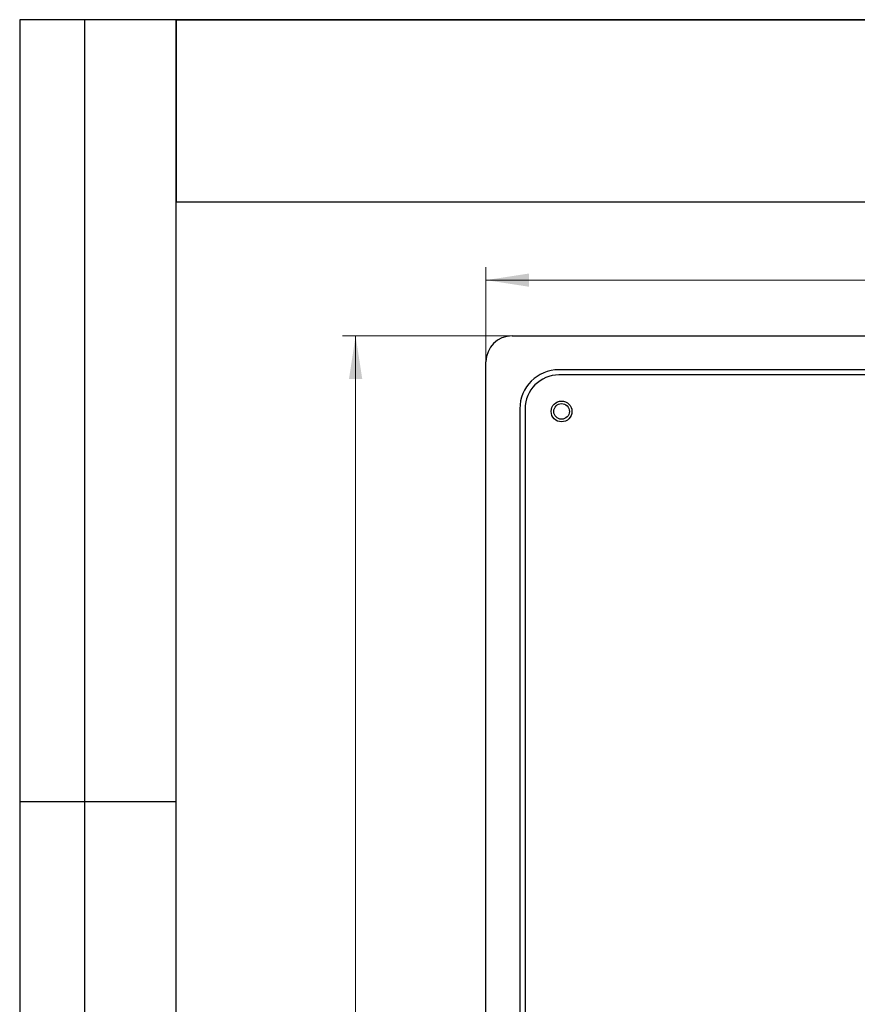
# Model space of a CAD drawing. Header units: millimetres. Extents: x 8 to 415, y 1 to 292.
# Tile 3 of 11: x 8 to 72, y 216 to 292. Entities that reach past the tile are written whole.
import ezdxf

# ---------------------------------------------------------------- set-up
doc = ezdxf.new("R2010")
doc.units = ezdxf.units.MM
doc.styles.add('SLDTEXTSTYLE1', font='TXT', dxfattribs={"width": 0.7})
doc.dimstyles.new('SLDDIMSTYLE0', dxfattribs={"dimtxt": 3.5, "dimasz": 3.302, "dimexe": 0, "dimexo": 0.0625, "dimgap": 0.875, "dimtad": 2, "dimlfac": 5, "dimrnd": 1e-09, "dimzin": 12, "dimdsep": 46, "dimtxsty": 'SLDTEXTSTYLE1', "dimsah": 1, "dimcen": 0.09, "dimadec": 0, "dimazin": 3, "dimtfac": 1, "dimtdec": 3, "dimtofl": 0, "dimtmove": 0, "dimatfit": 3, "dimfxl": 0, "dimfrac": 2, "dimtolj": 1, "dimtzin": 12, "dimarcsym": 0})

# ---------------------------------------------------------------- blocks, each defined once
blk = doc.blocks.new('_D')
at = {"color": 7, "linetype": 'Continuous', "lineweight": 0}
for p, q in [((43.77, 265.741), (43.77, 273.016)), ((161.77, 265.741), (161.77, 273.016)), ((161.77, 272.016), (43.77, 272.016))]:
    blk.add_line(p, q, dxfattribs=at)
at = {"color": 7, "linetype": 'Continuous', "lineweight": 18}
for points in [[(43.77, 272.016), (47.072, 271.508), (47.072, 272.524)], [(161.77, 272.016), (158.468, 272.524), (158.468, 271.508)]]:
    blk.add_solid(points, dxfattribs=at)
at = {"color": 7, "linetype": 'Continuous', "lineweight": 18, "insert": (99.095, 276.528), "char_height": 3.5, "attachment_point": 1, "style": 'SLDTEXTSTYLE1'}
blk.add_mtext('590', dxfattribs=at)
blk = doc.blocks.new('_D_1')
at = {"color": 7, "linetype": 'Continuous', "lineweight": 0}
for p, q in [((45.77, 267.741), (32.77, 267.741)), ((33.77, 267.741), (33.77, 149.741)), ((45.77, 149.741), (32.77, 149.741))]:
    blk.add_line(p, q, dxfattribs=at)
at = {"color": 7, "linetype": 'Continuous', "lineweight": 18}
for points in [[(33.77, 267.741), (33.262, 264.439), (34.278, 264.439)], [(33.77, 149.741), (34.278, 153.043), (33.262, 153.043)]]:
    blk.add_solid(points, dxfattribs=at)
at = {"color": 7, "linetype": 'Continuous', "lineweight": 18, "insert": (29.259, 205.066), "char_height": 3.5, "attachment_point": 1, "rotation": 90, "style": 'SLDTEXTSTYLE1'}
blk.add_mtext('590', dxfattribs=at)

msp = doc.modelspace()

# ---------------------------------------------------------------- linework, layer by layer
at = {"color": 7, "linetype": 'Continuous', "lineweight": 25}
for p, q in [((20, 292.0001), (8, 292.0001)), ((8, 292.0001), (8, 172.0001)), ((13, 172.0001), (13, 292.0001)), ((20, 172.0001), (20, 292.0001)), ((20, 5), (20, 292)), ((20, 292), (415, 292)), ((90, 292), (20, 292)), ((20, 292), (20, 278)), ((90, 292), (20, 292)), ((90, 278), (20, 278)), ((45.7703, 267.7405), (159.7703, 267.7405)), ((43.7703, 151.7405), (43.7703, 265.7405)), ((156.1703, 265.1405), (49.3703, 265.1405)), ((156.1703, 264.7405), (49.3703, 264.7405)), ((46.3703, 262.1405), (46.3703, 155.3405)), ((46.7703, 262.1405), (46.7703, 155.3405)), ((8, 232.0001), (20, 232.0001))]:
    msp.add_line(p, q, dxfattribs=at)
for radius in [0.8, 0.8, 0.6]:
    msp.add_circle((49.5703, 261.9405), radius, dxfattribs=at)
for centre, radius in [((45.7703, 265.7405), 2), ((49.3703, 262.1405), 3), ((49.3703, 262.1405), 2.6)]:
    msp.add_arc(centre, radius, 90, 180, dxfattribs=at)

# ---------------------------------------------------------------- dimensions: what is measured, and where the dimension line sits
at = {"color": 7, "linetype": 'Continuous', "lineweight": 18}
dim = msp.add_linear_dim(base=(43.7703, 272.0164), p1=(161.7703, 265.7405), p2=(43.7703, 265.7405), dimstyle='SLDDIMSTYLE0', dxfattribs=at)
dim.commit()
dim.dimension.update_dxf_attribs({"geometry": '_D', "text_midpoint": (102.7703, 272.0164), "dimtype": 160})
dim = msp.add_linear_dim(base=(33.7703, 149.7405), p1=(45.7703, 267.7405), p2=(45.7703, 149.7405), angle=90, dimstyle='SLDDIMSTYLE0', dxfattribs=at)
dim.commit()
dim.dimension.update_dxf_attribs({"geometry": '_D_1', "text_midpoint": (33.7703, 208.7405), "dimtype": 160})

doc.saveas('drawing.dxf')
